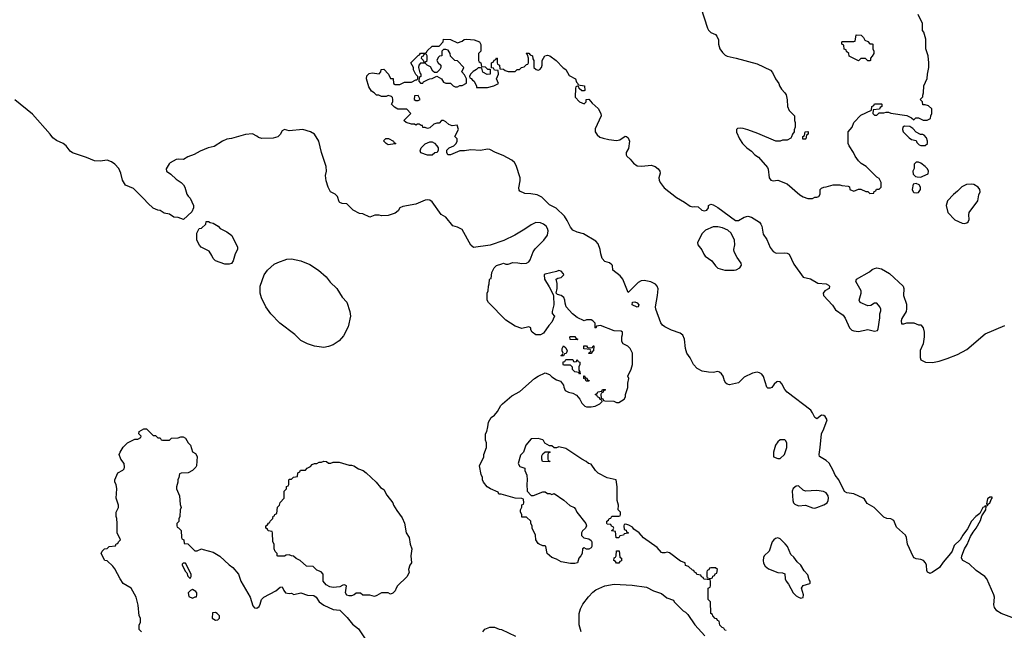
# Model space of a CAD drawing. Header units: inches. Extents: x 1861287 to 2052918, y 204622 to 437896.
# Tile 160 of 215: x 1951211 to 1959756, y 361003 to 366304. Entities that reach past the tile are written whole.
import ezdxf

# ---------------------------------------------------------------- set-up
doc = ezdxf.new("R2010")
doc.units = ezdxf.units.IN
doc.header["$MEASUREMENT"] = 0
doc.layers.add('B9356', color=7, linetype='Continuous')

msp = doc.modelspace()

# ---------------------------------------------------------------- linework, layer by layer
at = {"layer": 'B9356', "color": 5}
for points, elevation in [([(1957121, 366410), (1957178.8, 366230), (1957190, 366211.3), (1957210, 366191.3), (1957250, 366176), (1957261.4, 366161.4), (1957274.8, 366130), (1957276, 366090), (1957286, 366050), (1957310, 366018), (1957334.4, 365994.4), (1957350, 365986), (1957430, 365970.7), (1957610, 365921), (1957726, 365866), (1957745.4, 365845.4), (1957771.3, 365790), (1957798, 365750), (1957804.7, 365730), (1957822, 365702), (1957852, 365670), (1957862, 365650), (1957871.6, 365608.4), (1957874, 365550), (1957890, 365514), (1957934, 365470), (1957934, 365430), (1957942, 365410), (1957942, 365370), (1957932, 365348), (1957931.3, 365330), (1957918, 365310), (1957910, 365286), (1957903.6, 365276.4), (1957870, 365258), (1957830, 365258), (1957810, 365248), (1957771.6, 365248.4), (1957615.5, 365315.5), (1957530, 365349), (1957490, 365359), (1957462, 365362), (1957441, 365359), (1957432, 365350), (1957432.7, 365327.3), (1957458, 365270), (1957484.7, 365230), (1957522, 365190), (1957562, 365162), (1957592, 365130), (1957622, 365110), (1957699.8, 365019.8), (1957705.4, 365005.4), (1957714, 364930), (1957730, 364910.8), (1957750, 364904.9), (1957790.8, 364910.8), (1957870, 364878), (1957982, 364782), (1958010, 364764.7), (1958050, 364752), (1958090, 364752), (1958110, 364762), (1958130, 364762), (1958146, 364770), (1958158, 364790), (1958158, 364830), (1958170, 364842), (1958188.9, 364851.1), (1958208.4, 364851.6), (1958271.6, 364871.6), (1958328.4, 364871.6), (1958345.4, 364865.4), (1958399.6, 364859.6), (1958411.6, 364851.6), (1958414, 364830), (1958450, 364814), (1958490, 364834), (1958510, 364834), (1958552.7, 364812.7), (1958572, 364812), (1958590, 364794), (1958622, 364798), (1958627.3, 364812.7), (1958642, 364818), (1958647.3, 364832.7), (1958670, 364834), (1958686, 364850), (1958686, 364890), (1958670, 364926), (1958650, 364938), (1958558, 365030), (1958514.6, 365054.6), (1958490, 365078), (1958460.2, 365120.2), (1958448, 365150), (1958408.7, 365210), (1958402, 365230), (1958402, 365330), (1958435.3, 365370), (1958448.4, 365411.6), (1958510, 365474), (1958602, 365518), (1958606, 365550), (1958622, 365558), (1958630, 365574), (1958690, 365574), (1958694, 365570), (1958694, 365550), (1958678, 365542), (1958672.7, 365527.3), (1958618, 365522), (1958614, 365490), (1958630, 365474), (1958650, 365474), (1958670, 365494), (1958710, 365494), (1958730, 365502), (1958750, 365502), (1958770, 365492), (1958910, 365472), (1958951.6, 365451.6), (1958970, 365434), (1958988.4, 365451.6), (1959010, 365452), (1959052.7, 365432.7), (1959070, 365432), (1959087.3, 365432.7), (1959114.6, 365445.4), (1959118, 365470), (1959128, 365490), (1959126, 365530), (1959096.4, 365556.4), (1959070, 365566), (1959050, 365566), (1959046, 365590), (1959026, 365610), (1959047.3, 365632.7), (1959047.3, 365647.3), (1959055.3, 365670), (1959058, 365730), (1959087.3, 365792.7), (1959088, 365830), (1959102, 365890), (1959102, 365930), (1959095.3, 365990), (1959075.3, 366050), (1959074.6, 366134.6), (1959056.4, 366196.4), (1959046, 366210), (1959046, 366270), (1959008, 366350)], 180), ([(1959904, 361084), (1959729.1, 361149.1), (1959690, 361173.8), (1959670, 361202.7), (1959664.1, 361224.1), (1959670.5, 361290), (1959665.9, 361310), (1959603.5, 361450), (1959587.4, 361470), (1959510, 361523.4), (1959450, 361579.5), (1959394.5, 361610), (1959383.2, 361630), (1959386.2, 361650), (1959409, 361711), (1959432, 361748), (1959462.3, 361817.7), (1959484, 361856), (1959510.5, 361890), (1959550, 361956.5), (1959561.8, 361998.2), (1959595, 362050), (1959598.9, 362078.9), (1959590, 362082.7), (1959584.6, 362075.4), (1959570, 362069.6), (1959544, 362016), (1959508.9, 361990), (1959470, 361952.1), (1959435.5, 361884.5), (1959395.1, 361830), (1959372.5, 361787.6), (1959320.2, 361739.8), (1959302.1, 361690), (1959290.1, 361670), (1959225.1, 361594.9), (1959192.4, 361550), (1959130, 361504.5), (1959110, 361497.2), (1959100.9, 361500.9), (1959089.4, 361509.4), (1959083.2, 361523.2), (1959080.7, 361570), (1959072.8, 361590), (1959054.7, 361610), (1959030, 361618.5), (1958990, 361622.9), (1958973.7, 361633.7), (1958965.4, 361645.4), (1958916.5, 361750), (1958907.1, 361810), (1958898.9, 361830), (1958819.5, 361899.5), (1958795.5, 361955.5), (1958770, 361971.4), (1958735, 361975), (1958710, 361986.3), (1958625, 362070), (1958564.8, 362104.8), (1958540.9, 362140.9), (1958530, 362149.8), (1958450, 362187.4), (1958390, 362197.6), (1958370, 362209.2), (1958320.7, 362310), (1958287.2, 362350), (1958270.7, 362390.7), (1958234.4, 362454.4), (1958210, 362476.9), (1958152.3, 362512.3), (1958147.6, 362530), (1958157.8, 362590), (1958168.4, 362710), (1958190, 362750.8), (1958219.6, 362830), (1958199.7, 362859.7), (1958190, 362867.4), (1958170, 362869.8), (1958130, 362840.4), (1958110, 362849.7), (1958092.3, 362892.3), (1958075.3, 362915.3), (1957870.8, 363070.8), (1957850, 363092.3), (1957823.7, 363143.7), (1957810, 363160.7), (1957790, 363164.2), (1957780.5, 363159.5), (1957758.8, 363141.2), (1957737.6, 363110), (1957724.6, 363104.6), (1957704.5, 363104.5), (1957694.7, 363114.7), (1957667.2, 363207.3), (1957650, 363227.3), (1957630, 363238.7), (1957610, 363243), (1957570, 363234.3), (1957498.3, 363201.7), (1957448.4, 363151.6), (1957370, 363135.4), (1957350, 363139.7), (1957338.9, 363150), (1957326.9, 363170), (1957316.3, 363210), (1957301.3, 363230), (1957283.5, 363243.5), (1957268.8, 363248.8), (1957230, 363242.2), (1957190, 363243.7), (1957134, 363254), (1957090, 363275.6), (1957057.4, 363310), (1957029.8, 363369.8), (1957001.7, 363410), (1956988.6, 363450), (1956979.6, 363530), (1956964.5, 363564.5), (1956943.2, 363583.2), (1956868.1, 363608.1), (1956810, 363637.6), (1956790, 363652), (1956773.6, 363673.6), (1956731.8, 363790), (1956729.4, 363810), (1956747, 363910), (1956751.9, 363968.1), (1956742.9, 363990), (1956727.2, 364007.2), (1956688.5, 364028.5), (1956630, 364038.5), (1956603, 364037), (1956576.9, 364023.1), (1956490, 363937), (1956444.7, 364050), (1956420.6, 364080.6), (1956358, 364130), (1956354.5, 364170), (1956350, 364177.2), (1956330, 364192), (1956290, 364203.6), (1956266, 364230), (1956254, 364270), (1956249, 364310), (1956230, 364358), (1956210, 364382), (1956104.1, 364444.1), (1956050, 364459.5), (1956010, 364478), (1955990, 364502), (1955961.7, 364561.7), (1955937.5, 364597.5), (1955866.9, 364666.9), (1955810, 364696.2), (1955742, 364762), (1955703, 364783), (1955647.7, 364792.3), (1955594, 364794), (1955550, 364815.3), (1955544.1, 364824.1), (1955542.9, 364842.9), (1955555.3, 364904.7), (1955555.1, 364930), (1955519.2, 365039.2), (1955503.7, 365063.7), (1955482.9, 365082.9), (1955405.9, 365125.9), (1955340.9, 365150), (1955290, 365176.9), (1955270, 365178.7), (1955210, 365168.3), (1955126.8, 365173.2), (1955070, 365164), (1955030, 365164), (1954950, 365129.2), (1954926, 365130), (1954918, 365150), (1954918, 365170), (1954938, 365190), (1954978, 365210), (1954998, 365230), (1955008, 365250), (1955008, 365270), (1954986, 365290), (1955019, 365350), (1955008, 365388), (1954963.1, 365383.1), (1954934.6, 365394.6), (1954910, 365418), (1954890, 365428), (1954872.7, 365427.3), (1954850, 365406), (1954830, 365406), (1954803.6, 365396.4), (1954770, 365366), (1954750, 365358), (1954730, 365368), (1954710, 365368), (1954706, 365386), (1954694, 365386), (1954676.4, 365396.4), (1954663.6, 365396.4), (1954650, 365388), (1954636.4, 365396.4), (1954610, 365398), (1954566, 365410), (1954546, 365430), (1954606, 365490), (1954570, 365526), (1954492.7, 365527.3), (1954463.1, 365543.1), (1954438, 365570), (1954448, 365590), (1954448, 365610), (1954447.3, 365627.3), (1954436.4, 365636.4), (1954410, 365646), (1954390, 365638), (1954350, 365638), (1954327.3, 365647.3), (1954308.4, 365648.4), (1954286, 365670), (1954263.1, 365683.1), (1954240.4, 365720.4), (1954222, 365790), (1954224, 365816), (1954244.7, 365835.3), (1954270, 365842), (1954330, 365834), (1954346, 365850), (1954348, 365872), (1954370, 365874), (1954412, 365830), (1954430, 365794), (1954452.7, 365792.7), (1954454, 365750), (1954470, 365742), (1954510, 365742), (1954550, 365762), (1954610, 365762), (1954650, 365782), (1954658, 365782), (1954666, 365790), (1954666, 365810), (1954648.7, 365828.7), (1954628.9, 365868.9), (1954628, 365890), (1954606, 365930), (1954670, 365994), (1954682, 365998), (1954690, 366014), (1954730, 366014), (1954742, 366018), (1954747.3, 366032.7), (1954790, 366074), (1954850, 366074), (1954886, 366110), (1954890, 366134), (1954950, 366132), (1955010, 366102), (1955050, 366118), (1955069.3, 366130.7), (1955090, 366136), (1955154, 366130), (1955202, 366110), (1955211.6, 366088.4), (1955214, 366030), (1955194, 366010), (1955194, 365950), (1955198, 365938), (1955214, 365930), (1955218, 365898), (1955250, 365894), (1955270, 365874), (1955294, 365874), (1955294, 365830), (1955268.4, 365828.4), (1955230, 365848), (1955222, 365882), (1955210, 365886), (1955190, 365886), (1955174, 365870), (1955145.4, 365854.6), (1955122, 365830), (1955114, 365810), (1955118, 365798), (1955130, 365794), (1955139.6, 365779.6), (1955154, 365770), (1955174, 365726), (1955174, 365714), (1955270, 365716), (1955326, 365730), (1955366, 365750), (1955348, 365790), (1955366, 365830), (1955362, 365862), (1955330, 365866), (1955322, 365882), (1955306, 365886), (1955306, 365930), (1955322, 365938), (1955327.3, 365952.7), (1955342, 365958), (1955350, 365974), (1955354, 365970), (1955354, 365930), (1955358, 365918), (1955374, 365910), (1955378, 365878), (1955410, 365874), (1955423.6, 365863.6), (1955450, 365854), (1955510, 365854), (1955528.4, 365871.6), (1955547.3, 365872.7), (1955566, 365890), (1955590, 365894), (1955610, 365914), (1955622, 365918), (1955626, 365930), (1955626, 365970), (1955618, 365998), (1955606, 366010), (1955610, 366014), (1955630, 366012), (1955639.6, 365999.6), (1955662, 365990), (1955663.6, 365963.6), (1955674, 365950), (1955674, 365890), (1955694, 365870), (1955710, 365864.7), (1955726, 365870), (1955738, 365890), (1955746, 365910), (1955746, 365950), (1955768, 365990), (1955790, 365994.8), (1955811.3, 365990), (1955866, 365950), (1955927.1, 365887.1), (1955950.7, 365870.7), (1955979.6, 365819.6), (1956034, 365790), (1956042, 365762), (1956052.7, 365752.7), (1956058, 365738), (1956112, 365730), (1956114, 365690), (1956110, 365686), (1956090, 365686), (1956067.3, 365707.3), (1956062, 365722), (1956050, 365726), (1956038, 365722), (1956034, 365710), (1956032, 365630), (1956070, 365592), (1956110, 365574), (1956126, 365590), (1956128, 365612), (1956150, 365614), (1956179.6, 365579.6), (1956230, 365534), (1956254, 365490), (1956258, 365470), (1956204, 365356), (1956206, 365330), (1956222.8, 365302.8), (1956245.3, 365285.3), (1956274.2, 365274.2), (1956322.8, 365262.8), (1956390, 365254.9), (1956418.6, 365261.4), (1956466.5, 365293.5), (1956477.3, 365290), (1956490, 365277.3), (1956502.4, 365250), (1956493.8, 365186.2), (1956475.5, 365150), (1956473.4, 365130), (1956480.3, 365120.3), (1956510, 365093), (1956538.2, 365058.2), (1956570, 365034.6), (1956610, 365031.2), (1956690, 365041.8), (1956726, 365030), (1956750.6, 365010), (1956764.9, 364990), (1956767.7, 364970), (1956758.4, 364930), (1956759.3, 364910), (1956768.2, 364890), (1956804.2, 364844.2), (1956910, 364760.5), (1956980.9, 364720.9), (1957030, 364684), (1957050, 364679.1), (1957070, 364683), (1957098, 364678), (1957130, 364650.7), (1957150, 364644.9), (1957174, 364650), (1957189, 364670), (1957189.1, 364690.9), (1957210, 364701), (1957230, 364695.5), (1957270, 364672.7), (1957422, 364562), (1957450, 364560.5), (1957499, 364590), (1957530, 364598.4), (1957561, 364590), (1957630, 364546.8), (1957644, 364530), (1957652.7, 364510), (1957663.1, 364443.1), (1957694.9, 364394.9), (1957724.8, 364324.8), (1957751.1, 364291.1), (1957776.7, 364276.7), (1957850, 364279.6), (1957870, 364276.9), (1957887.8, 364267.7), (1957930, 364180.7), (1958011, 364070), (1958073.4, 364053.4), (1958136.7, 364016.7), (1958210, 364010.4), (1958230, 364000.7), (1958239.1, 363990), (1958236, 363970), (1958198.8, 363950), (1958182.8, 363930), (1958186, 363910), (1958265.2, 363825.2), (1958290, 363786), (1958358, 363738), (1958373.8, 363713.8), (1958412.2, 363630), (1958433, 363610), (1958450, 363602.8), (1958490, 363597.6), (1958570, 363614.9), (1958630, 363600.5), (1958655.5, 363604.5), (1958661.2, 363618.8), (1958674.6, 363714.6), (1958675.3, 363750), (1958682.7, 363777.3), (1958683.7, 363790), (1958675.6, 363810), (1958650, 363842.9), (1958630, 363843), (1958597.3, 363822.7), (1958570, 363819.3), (1958504.7, 363850), (1958496.1, 363870), (1958513.8, 363930), (1958512.1, 363950), (1958468, 364030), (1958473.2, 364050), (1958585.1, 364114.9), (1958610, 364134), (1958630, 364144.9), (1958650, 364148.5), (1958690, 364140.4), (1958759.9, 364099.9), (1958878.8, 363990), (1958882.8, 363970), (1958882, 363910), (1958907.1, 363832.9), (1958907.5, 363792.5), (1958902.8, 363770), (1958867.3, 363710), (1958861, 363690), (1958863.6, 363663.6), (1958883.6, 363663.6), (1958910, 363671.3), (1958970, 363672), (1959010, 363654), (1959030, 363654), (1959052, 363630), (1959061, 363590), (1959061, 363550), (1959052, 363490), (1959026.4, 363433.6), (1959026.8, 363370), (1959031, 363350), (1959070.5, 363330.5), (1959131.4, 363328.6), (1959190, 363339.1), (1959258.6, 363361.4), (1959350, 363398.8), (1959430, 363441), (1959590, 363576), (1959759, 363650)], 160), ([(1957342, 361002), (1957330, 361006), (1957322, 361022), (1957307.3, 361027.3), (1957287.3, 361047.3), (1957282, 361082), (1957267.3, 361087.3), (1957262, 361102), (1957247.3, 361107.3), (1957226, 361130), (1957222, 361142), (1957208.4, 361148.4), (1957206, 361250), (1957186, 361270), (1957186, 361370), (1957202, 361378), (1957206, 361390), (1957206, 361430), (1957202, 361442), (1957147.3, 361447.3), (1957142, 361462), (1957128, 361468), (1957122, 361482), (1957087.3, 361487.3), (1957082, 361502), (1957067.3, 361507.3), (1957062, 361522), (1957050, 361526), (1957016.4, 361556.4), (1956990, 361566), (1956986, 361590), (1956944.7, 361604.7), (1956850, 361675.3), (1956830, 361682), (1956810, 361675.3), (1956790, 361675.3), (1956780.2, 361680.2), (1956742, 361722), (1956624.7, 361804.7), (1956588, 361850), (1956542, 361882), (1956530, 361898), (1956496.4, 361916.4), (1956470, 361926), (1956458, 361922), (1956454, 361910), (1956458, 361878), (1956472.7, 361872.7), (1956478, 361858), (1956494, 361850), (1956490, 361846), (1956458, 361842), (1956451.6, 361828.4), (1956418, 361822), (1956410, 361806), (1956387.3, 361807.3), (1956382, 361862), (1956350, 361866), (1956346, 361870), (1956362, 361878), (1956366, 361890), (1956362, 361902), (1956347.3, 361907.3), (1956342, 361922), (1956310, 361926), (1956306, 361930), (1956306, 361950), (1956322, 361958), (1956327.3, 361972.7), (1956342, 361978), (1956350, 361994), (1956410, 361994), (1956422, 361998), (1956426, 362010), (1956426, 362030), (1956406, 362050), (1956408, 362090), (1956395.3, 362130), (1956395.3, 362250), (1956388.4, 362308.4), (1956310, 362328), (1956230, 362368), (1956208, 362390), (1956170, 362446), (1956146, 362450), (1956126, 362470), (1956090, 362488), (1955950, 362582), (1955890, 362595.3), (1955870, 362586), (1955850, 362586), (1955830, 362606), (1955810, 362606), (1955768.7, 362628.7), (1955758, 362650), (1955750, 362655.3), (1955710, 362668.7), (1955650, 362666), (1955602, 362610), (1955582, 362550), (1955556.9, 362523.1), (1955536, 362450), (1955550, 362426), (1955594, 362410), (1955594, 362390), (1955611, 362351), (1955616, 362310), (1955611.3, 362270), (1955614, 362210), (1955650, 362174), (1955670, 362174), (1955750, 362206), (1955770, 362204.7), (1955790, 362191.3), (1955810.9, 362190.9), (1955830, 362182), (1955850, 362191.3), (1955933.7, 362133.7), (1955986.4, 362086.4), (1956022, 362070), (1956034.4, 362054.4), (1956044.7, 362030), (1956124.7, 361930), (1956131.1, 361908.9), (1956122, 361890), (1956094, 361866), (1956086.8, 361850), (1956086.8, 361826.8), (1956106, 361806), (1956150, 361798), (1956170, 361782), (1956174.8, 361770), (1956176, 361730), (1956170, 361718), (1956150, 361708), (1956130, 361708), (1956110, 361718), (1956094, 361710), (1956091.3, 361668.7), (1956082, 361650), (1956062, 361630), (1956051.3, 361590), (1956030, 361582), (1955990, 361582), (1955910, 361598), (1955870, 361622), (1955830, 361635.3), (1955788.7, 361670), (1955778, 361730), (1955770, 361735.3), (1955750, 361735.3), (1955718, 361750), (1955710, 361758), (1955689, 361790), (1955688, 361830), (1955658, 361890), (1955658, 361910), (1955648, 361930), (1955646, 361950), (1955610, 361986), (1955570, 361986), (1955568, 361990), (1955568, 362010), (1955558, 362030), (1955558, 362050), (1955567.3, 362072.7), (1955568.4, 362091.6), (1955582, 362098), (1955586, 362110), (1955582, 362142), (1955567.3, 362147.3), (1955510, 362149), (1955390, 362186), (1955370, 362186), (1955362, 362202), (1955298, 362230), (1955268, 362250), (1955235.3, 362290), (1955228, 362310), (1955228, 362330), (1955216.4, 362356.4), (1955202, 362430), (1955238, 362510), (1955238, 362530), (1955262, 362590), (1955262, 362630), (1955254.6, 362654.6), (1955254, 362710), (1955264, 362730), (1955274, 362770), (1955279, 362810), (1955302, 362850), (1955330, 362871.3), (1955358.6, 362901.4), (1955386, 362954), (1955402, 362970), (1955482.5, 363037.5), (1955550, 363076), (1955678, 363190), (1955710, 363210.8), (1955770, 363238), (1955810, 363224.7), (1955830, 363204.7), (1955870, 363178), (1955904.7, 363164.7), (1955931.6, 363131.6), (1955932.7, 363112.7), (1955945.4, 363085.4), (1955974, 363070), (1956010, 363062), (1956043.6, 363043.6), (1956072, 363010), (1956090, 362974), (1956114, 362950), (1956130, 362942), (1956170, 362942), (1956206, 362950), (1956246, 362970), (1956266, 362990), (1956262, 363002), (1956250, 363006), (1956242, 363022), (1956226, 363030), (1956222, 363042), (1956206, 363050), (1956222, 363058), (1956227.3, 363072.7), (1956262, 363078), (1956270, 363094), (1956290, 363094), (1956294, 363090), (1956278, 363082), (1956272.7, 363067.3), (1956258, 363062), (1956254, 363050), (1956258, 363018), (1956272.7, 363012.7), (1956278, 362998), (1956290, 362994), (1956367.3, 362992.7), (1956390, 362982), (1956410, 362982), (1956458, 363010), (1956468, 363030), (1956468, 363050), (1956488.4, 363111.6), (1956488.7, 363150), (1956498, 363190), (1956488, 363210), (1956518, 363270), (1956528.7, 363310), (1956528, 363410), (1956508.4, 363448.4), (1956488.4, 363468.4), (1956448.9, 363488.9), (1956435.3, 363510), (1956435.3, 363550), (1956442, 363570), (1956442, 363590), (1956430, 363599), (1956370, 363604), (1956250, 363648), (1956218, 363642), (1956210, 363626), (1956206, 363630), (1956206, 363670), (1956186, 363690), (1956170, 363698), (1956130, 363698), (1956108.4, 363688.4), (1956050, 363718), (1956009.3, 363749.3), (1955952, 363812), (1955943.6, 363843.6), (1955942.9, 363870), (1955932.7, 363892.7), (1955910, 363909.3), (1955878, 363918), (1955866, 363930), (1955874, 363970), (1955874, 364014), (1955866, 364050), (1955880.4, 364059.6), (1955910, 364064.7), (1955932, 364088), (1955930, 364098), (1955910, 364122), (1955890, 364128), (1955870, 364118), (1955770, 364095.3), (1955762, 364090), (1955764.7, 364050), (1955805.4, 363985.4), (1955839.6, 363919.6), (1955843.6, 363903.6), (1955844.9, 363830), (1955831.6, 363771.6), (1955832, 363752), (1955852, 363730), (1955830, 363678), (1955802, 363650), (1955756.9, 363583.1), (1955730, 363568), (1955690, 363568.7), (1955658, 363590), (1955648, 363612), (1955648, 363628), (1955630, 363638), (1955570, 363622), (1955510, 363642), (1955430, 363695.3), (1955278, 363850), (1955268.7, 363870), (1955268, 363930), (1955275.3, 363950), (1955278, 363990), (1955286, 364010), (1955287.3, 364047.3), (1955290, 364054), (1955302, 364058), (1955308, 364110), (1955328, 364150), (1955350, 364171.3), (1955396.4, 364183.6), (1955410, 364191.3), (1955430, 364182), (1955450, 364182), (1955490, 364196), (1955534.4, 364194.4), (1955570, 364186), (1955610, 364191.3), (1955630, 364202), (1955641.2, 364218.8), (1955667.3, 364290), (1955684.4, 364315.6), (1955759.3, 364390), (1955790, 364432), (1955797, 364470), (1955792, 364490), (1955780.9, 364510), (1955757.2, 364530), (1955730, 364539.6), (1955690, 364542), (1955650, 364523.7), (1955595.1, 364484.9), (1955506.9, 364433.1), (1955412.5, 364387.5), (1955292.8, 364347.2), (1955150, 364326.6), (1955126, 364346), (1955050, 364482), (1955010, 364504), (1954970, 364515.3), (1954908.7, 364590), (1954870, 364614), (1954790, 364721.2), (1954770, 364736.2), (1954750, 364739.7), (1954730, 364736.9), (1954650, 364702.6), (1954536.7, 364683.3), (1954510.8, 364670), (1954494.4, 364645.6), (1954470, 364625.2), (1954410, 364605.2), (1954350, 364602), (1954330, 364608), (1954292.7, 364607.3), (1954250, 364588.7), (1954190, 364618), (1954160.4, 364620.4), (1954106, 364650), (1954050, 364706), (1954010, 364708), (1953990, 364718), (1953984, 364724), (1953968, 364770), (1953950, 364788), (1953908.7, 364810), (1953889.3, 364849.3), (1953870, 364906), (1953866, 364950), (1953874.5, 364990), (1953871.5, 365030), (1953831.3, 365150), (1953807.3, 365250), (1953769.3, 365310), (1953736, 365330), (1953669.2, 365350.8), (1953550, 365338.7), (1953510, 365349.7), (1953490, 365339.2), (1953471.9, 365308.1), (1953452.2, 365287.8), (1953410, 365274.8), (1953311.8, 365271.8), (1953282.3, 365282.3), (1953270, 365292.8), (1953230, 365312.3), (1953170, 365307), (1953048.3, 365271.7), (1953010, 365265.2), (1952972, 365250), (1952898, 365202), (1952847.3, 365192.7), (1952776.9, 365163.1), (1952726.4, 365133.6), (1952670, 365114), (1952632, 365090), (1952590, 365094), (1952570, 365089.2), (1952518, 365062), (1952506.8, 365053.2), (1952482, 365010), (1952484.7, 364990), (1952523.5, 364963.5), (1952570, 364918), (1952612, 364890), (1952632, 364870), (1952644.7, 364850), (1952662, 364790), (1952671.6, 364771.6), (1952690, 364754), (1952718, 364690), (1952718, 364670), (1952703.6, 364636.4), (1952631.6, 364568.4), (1952587.3, 364587.3), (1952550, 364588.7), (1952510, 364615.3), (1952465.6, 364625.6), (1952428.7, 364648.7), (1952410, 364649), (1952370, 364669), (1952322, 364710), (1952288.7, 364750), (1952198.6, 364838.6), (1952130, 364868.7), (1952102.7, 364910), (1952089.2, 364970), (1952072.3, 365012.3), (1952038, 365050), (1952008, 365070), (1951970, 365084), (1951910, 365076), (1951859, 365079), (1951790, 365108.7), (1951670, 365148.7), (1951650, 365162), (1951615.3, 365210), (1951588, 365230), (1951530, 365255.3), (1951498, 365278), (1951475.3, 365310), (1951322.5, 365482.5), (1951170, 365609)], 180), ([(1952268, 360990), (1952248.7, 361010), (1952248, 361050), (1952258, 361070), (1952258, 361110), (1952248, 361130), (1952240.4, 361220.4), (1952222, 361290), (1952178, 361370), (1952108, 361410), (1952082, 361450), (1952038, 361538), (1952020.4, 361560.4), (1951970, 361606), (1951948.9, 361608.9), (1951918, 361670), (1951926, 361690), (1951946, 361710), (1951970, 361714), (1951988.4, 361731.6), (1952042, 361738), (1952047.3, 361752.7), (1952062, 361758), (1952067.3, 361772.7), (1952086, 361790), (1952058, 361850), (1952058, 361930), (1952054.6, 361974.6), (1952048, 361990), (1952048.4, 362028.4), (1952068, 362070), (1952068.7, 362090), (1952048.7, 362150), (1952054, 362230), (1952048, 362270), (1952038, 362290), (1952038, 362310), (1952062, 362370), (1952107, 362393), (1952116.2, 362403.8), (1952120.1, 362419.9), (1952118, 362450), (1952089.4, 362490), (1952075.3, 362530), (1952082, 362550), (1952110, 362592), (1952146, 362630), (1952210, 362662), (1952236.4, 362663.6), (1952262, 362678), (1952266, 362690), (1952246, 362710), (1952248, 362730), (1952288.4, 362751.6), (1952311.6, 362751.6), (1952370, 362694), (1952390, 362694), (1952410, 362674), (1952430, 362674), (1952438, 362658), (1952450, 362654), (1952510, 362654), (1952528.4, 362671.6), (1952587.3, 362672.7), (1952610, 362682), (1952630, 362682), (1952650, 362672), (1952672, 362630), (1952692, 362610), (1952710, 362554), (1952736.9, 362536.9), (1952751.1, 362511.1), (1952744.7, 362430), (1952739.8, 362420.2), (1952712, 362390), (1952674, 362370), (1952612.7, 362367.3), (1952598, 362362), (1952592, 362330), (1952582, 362310), (1952582, 362290), (1952572, 362250), (1952572, 362230), (1952598, 362170), (1952603.6, 362096.4), (1952611.3, 362070), (1952604.7, 362050), (1952602, 361990), (1952592, 361970), (1952591.6, 361948.4), (1952574, 361930), (1952574, 361910), (1952578, 361898), (1952590, 361894), (1952612, 361870), (1952614, 361810), (1952618, 361798), (1952634, 361790), (1952638, 361758), (1952670, 361754), (1952730, 361694), (1952750, 361694), (1952790, 361712), (1952803.6, 361703.6), (1952890, 361681), (1952947.1, 361647.1), (1953030, 361571.3), (1953062, 361550), (1953110.9, 361490.9), (1953131, 361430), (1953210.9, 361290.9), (1953235.3, 361215.3), (1953250, 361198), (1953270, 361196), (1953288.7, 361210), (1953299, 361230), (1953309, 361271), (1953328.9, 361291.1), (1953433.8, 361346.2), (1953470, 361378), (1953490, 361382), (1953502.8, 361350), (1953518, 361330), (1953550, 361323.8), (1953570, 361324.9), (1953590, 361314), (1953650, 361327.7), (1953710, 361308.7), (1953764.1, 361304.1), (1953784, 361290), (1953810, 361250.8), (1953850, 361222.8), (1953930, 361184.9), (1953990, 361178.8), (1954054.2, 361114.2), (1954098, 361058), (1954150, 361014.8), (1954208.5, 360928.5)], 180), ([(1956084, 360990), (1956065.2, 361050), (1956065.2, 361150), (1956077.2, 361190), (1956097.2, 361230), (1956146, 361294), (1956184.1, 361335.9), (1956210, 361356), (1956289.2, 361390.8), (1956370, 361404), (1956524.7, 361395.3), (1956650, 361378), (1956710, 361344.7), (1956782, 361322), (1956826.4, 361286.4), (1956883.6, 361263.6), (1956892, 361250), (1956970, 361172), (1956990, 361162), (1957010, 361142), (1957070, 361052), (1957155.3, 360955.3)], 180), ([(1955229.2, 360990), (1955246.3, 361013.7), (1955291.6, 361031.6), (1955331.1, 361031.1), (1955372.7, 361012.7), (1955391.6, 361011.6), (1955512.7, 360952.7)], 180)]:
    msp.add_lwpolyline(points, dxfattribs=dict(at, elevation=elevation))
for points, elevation in [([(1958590, 366094), (1958610, 366094), (1958614, 366090), (1958614, 366050), (1958622, 366030), (1958622, 366010), (1958610, 365986), (1958594, 365970), (1958594, 365950), (1958590, 365946), (1958570, 365946), (1958550, 365966), (1958510, 365966), (1958490, 365946), (1958410, 365988), (1958406, 366010), (1958387.3, 366027.3), (1958382, 366042), (1958367.3, 366047.3), (1958362, 366082), (1958346, 366090), (1958346, 366110), (1958350, 366114), (1958450, 366114), (1958462, 366118), (1958468.7, 366171.3), (1958514, 366170), (1958534, 366150), (1958545.4, 366125.4), (1958570, 366114)], 180), ([(1954910, 366046), (1954890, 366046), (1954874, 366030), (1954874, 365990), (1954852.7, 365987.3), (1954843.6, 365976.4), (1954832, 365950), (1954842, 365930), (1954864.7, 365910), (1954864.7, 365890), (1954858, 365870), (1954830, 365846), (1954810, 365846), (1954796.4, 365856.4), (1954774.6, 365894.6), (1954746, 365910), (1954730, 365926), (1954690, 365926), (1954674, 365910), (1954672, 365890), (1954683.6, 365843.6), (1954691.1, 365831.1), (1954692, 365810), (1954678, 365802), (1954674, 365770), (1954690, 365754), (1954710, 365754), (1954716.4, 365763.6), (1954754.6, 365785.4), (1954768.9, 365791.1), (1954790, 365792), (1954830, 365814), (1954871.1, 365791.1), (1954890, 365762), (1954910, 365752), (1954950, 365754), (1954974, 365730), (1954990, 365722), (1955010, 365722), (1955030, 365732), (1955050, 365732), (1955087.3, 365752.7), (1955088, 365790), (1955070, 365826), (1955048, 365850), (1955066, 365890), (1955010, 365946), (1954986, 365950), (1954950, 365986), (1954948, 366010), (1954930, 366038)], 160), ([(1954730, 366006), (1954718, 366002), (1954712.7, 365987.3), (1954698, 365982), (1954694, 365970), (1954712.7, 365952.7), (1954718, 365938), (1954730, 365934), (1954746, 365950), (1954746, 365990), (1954742, 366002)], 160), ([(1954670, 365646), (1954638, 365642), (1954634, 365610), (1954650, 365602), (1954670, 365602), (1954686, 365610)], 160), ([(1958890, 365378), (1958874, 365370), (1958872, 365350), (1958878, 365330), (1958930, 365278), (1958950, 365264.7), (1958990, 365254), (1958996.9, 365236.9), (1959016, 365216), (1959030, 365211), (1959070, 365212), (1959088, 365230), (1959089, 365250), (1959079.3, 365279.3), (1959060.4, 365300.4), (1959050, 365308), (1959028.4, 365308.4), (1958990, 365326), (1958960.4, 365360.4), (1958936.4, 365376.4)], 180), ([(1958030, 365266), (1958007.3, 365267.3), (1958008, 365290), (1958022, 365298), (1958028, 365330), (1958050, 365334), (1958054, 365330), (1958054, 365310), (1958038, 365302), (1958034, 365270)], 180), ([(1954410, 365218), (1954390, 365228), (1954368.7, 365251.3), (1954388.4, 365271.6), (1954411.6, 365271.6), (1954454, 365250), (1954458, 365238), (1954474, 365230), (1954470, 365226)], 160), ([(1954790, 365128), (1954749.1, 365129.1), (1954691.6, 365148.4), (1954685.6, 365165.6), (1954694, 365190), (1954730, 365226), (1954770, 365242), (1954790, 365242), (1954810, 365232), (1954832, 365210), (1954842, 365190), (1954842, 365170), (1954834, 365150), (1954812.7, 365147.3)], 160), ([(1959010, 365066), (1958990, 365066), (1958974, 365050), (1958972.7, 365012.7), (1958962, 364990), (1958963.6, 364963.6), (1958983.6, 364943.6), (1958999.6, 364939.6), (1959030, 364938), (1959050, 364944.7), (1959095.3, 364964.7), (1959098, 364990), (1959088, 365010), (1959069.1, 365029.1), (1959030, 365058)], 180), ([(1958990, 364882), (1958964.7, 364875.3), (1958956, 364830), (1958964.7, 364810), (1958970, 364804.7), (1958990, 364801), (1959010, 364804.7), (1959028.7, 364830), (1959028, 364850), (1959018, 364870)], 180), ([(1959470, 364875.1), (1959427.9, 364872.1), (1959387.5, 364852.5), (1959350, 364814), (1959313.7, 364786.3), (1959262, 364730), (1959251, 364690), (1959266, 364630), (1959325.8, 364565.8), (1959390, 364536.3), (1959410, 364534.4), (1959430, 364539.5), (1959442.9, 364550), (1959451.1, 364570), (1959447.6, 364610), (1959451.8, 364630), (1959527.3, 364730), (1959535.6, 364784.4), (1959545.1, 364810), (1959542.9, 364830), (1959530, 364849.3), (1959490, 364871.8)], 180), ([(1952990, 364182), (1952909.3, 364209.3), (1952888.7, 364230), (1952878, 364258), (1952854.6, 364294.6), (1952786, 364330), (1952770, 364346), (1952749.1, 364389.1), (1952748, 364450), (1952768.9, 364491.1), (1952790, 364494), (1952826, 364530), (1952828.4, 364551.6), (1952850, 364551.3), (1952863.6, 364543.6), (1952890, 364538), (1952932, 364510), (1952951.1, 364491.1), (1953010, 364461), (1953051, 364430), (1953102, 364330), (1953102, 364310), (1953082, 364270), (1953064.7, 364210), (1953050, 364188.7), (1953030, 364182)], 180), ([(1957230, 364506.3), (1957163.5, 364476.5), (1957132.7, 364447.3), (1957094.4, 364370), (1957095.5, 364350), (1957130, 364306.8), (1957147, 364267), (1957160.7, 364250), (1957217.3, 364210), (1957250, 364166), (1957270, 364147.3), (1957328.9, 364128.9), (1957410, 364129), (1957430, 364133.7), (1957459.5, 364150), (1957473.8, 364173.8), (1957471.4, 364191.4), (1957438.4, 364238.4), (1957412.3, 364290), (1957409.4, 364310), (1957416.2, 364350), (1957413.6, 364390), (1957385.2, 364450), (1957357.6, 364477.6), (1957310, 364497.6), (1957270, 364506)], 160), ([(1953850, 363458), (1953770, 363469.4), (1953710, 363489.5), (1953650, 363519.3), (1953599, 363570), (1953469, 363670), (1953389.6, 363749.6), (1953346, 363810), (1953309.4, 363890), (1953299.3, 363930), (1953297.2, 363990), (1953332.7, 364090), (1953361.2, 364130), (1953418.9, 364181.1), (1953450, 364197.3), (1953530, 364226), (1953570, 364226.8), (1953652, 364210), (1953730, 364179.1), (1953802.8, 364130), (1953870, 364070.7), (1953906.2, 364026.2), (1953962.8, 363970), (1954010, 363896), (1954050.4, 363850.3), (1954076.3, 363770), (1954082, 363730), (1954062.5, 363637.5), (1954021.1, 363558.9), (1953983.4, 363516.6), (1953930, 363480.9), (1953890, 363466.6)], 180), ([(1956570, 363808), (1956525.7, 363830), (1956527.9, 363852.1), (1956550, 363854), (1956570, 363846.8), (1956584, 363830), (1956578, 363810)], 160), ([(1956050, 363526), (1955988.4, 363528.4), (1955986, 363550), (1955990, 363554), (1956030, 363554), (1956038, 363538), (1956054, 363530)], 180), ([(1955910, 363386), (1955906, 363390), (1955922, 363398), (1955926, 363410), (1955918, 363430), (1955918, 363450), (1955930, 363474), (1955950, 363454), (1955962, 363430), (1955952.7, 363407.3), (1955938, 363402), (1955930, 363386)], 180), ([(1956150, 363454), (1956182, 363458), (1956187.3, 363472.7), (1956192.7, 363472.7), (1956191.6, 363428.4), (1956178, 363422), (1956170, 363406), (1956150, 363406), (1956146, 363410), (1956162, 363418), (1956166, 363430), (1956162, 363442), (1956107.3, 363447.3), (1956107.3, 363472.7), (1956130, 363474), (1956138, 363458)], 180), ([(1956070, 363226), (1956062, 363242), (1956028, 363248), (1956008.4, 363268.4), (1956007.3, 363287.3), (1955990, 363306), (1955930, 363306), (1955926, 363310), (1955927.3, 363332.7), (1955942, 363338), (1955950, 363354), (1956010, 363354), (1956018, 363338), (1956030, 363334), (1956042, 363338), (1956050, 363354), (1956058, 363338), (1956072, 363330), (1956072, 363310), (1956062, 363290), (1956062, 363262), (1956072.7, 363247.3), (1956074, 363230)], 180), ([(1956150, 363166), (1956127.3, 363167.3), (1956122, 363182), (1956106, 363190), (1956107.3, 363212.7), (1956112.7, 363212.7), (1956118, 363198), (1956132.7, 363192.7), (1956138, 363178), (1956152.7, 363172.7)], 180), ([(1957850, 362655.3), (1957810, 362655.3), (1957790, 362638), (1957771.3, 362610), (1957752, 362550), (1957754, 362510), (1957790, 362494), (1957810, 362494), (1957848, 362530), (1957868, 362590), (1957868, 362630), (1957858, 362650)], 180), ([(1955810, 362466), (1955748.4, 362468.4), (1955742, 362490), (1955743.1, 362516.9), (1955750, 362534), (1955770, 362554), (1955810, 362554), (1955814, 362550), (1955798, 362542), (1955794, 362530), (1955794, 362490), (1955798, 362478), (1955812.7, 362472.7)], 180), ([(1953890, 362454), (1953910, 362454), (1953930, 362462), (1953983.6, 362463.6), (1954070, 362438), (1954090, 362438), (1954110, 362431), (1954150, 362404.7), (1954190.5, 362390.5), (1954218, 362370), (1954304.7, 362290), (1954343.5, 362243.5), (1954370, 362224.7), (1954397.3, 362177.3), (1954450, 362111), (1954454.8, 362090), (1954483, 362043), (1954530, 361981), (1954550, 361932), (1954564.7, 361850), (1954590.8, 361810), (1954601, 361750), (1954614.8, 361710), (1954606, 361650), (1954611, 361590), (1954598, 361570), (1954584.7, 361530), (1954590, 361506), (1954570, 361468.7), (1954490.9, 361389.1), (1954478, 361370), (1954470, 361346), (1954450, 361326), (1954430, 361318), (1954407.3, 361327.3), (1954350, 361328.7), (1954310, 361306), (1954290, 361298), (1954248.4, 361308.4), (1954190, 361308), (1954170, 361326), (1954130, 361326), (1954114, 361310), (1954090, 361302), (1954070, 361302), (1954050, 361308.7), (1954038, 361330), (1954046, 361390), (1954030, 361398), (1954016.4, 361396.4), (1953990, 361382), (1953930, 361375.3), (1953902, 361382), (1953870, 361398), (1953846, 361430), (1953846, 361490), (1953826, 361510), (1953790, 361526), (1953756.4, 361556.4), (1953700.4, 361560.4), (1953646, 361610), (1953610, 361626), (1953587.3, 361647.3), (1953568.4, 361648.4), (1953550, 361658), (1953523.6, 361656.4), (1953510, 361646), (1953450, 361646), (1953446, 361650), (1953446, 361670), (1953427.3, 361687.3), (1953418, 361710), (1953418, 361750), (1953407.3, 361772.7), (1953406, 361850), (1953402, 361862), (1953367.3, 361867.3), (1953362, 361882), (1953346, 361890), (1953346, 361910), (1953362, 361918), (1953370, 361934), (1953382, 361938), (1953386, 361950), (1953407.3, 361972.7), (1953410, 361994), (1953422, 361998), (1953426, 362010), (1953442, 362018), (1953448.4, 362071.6), (1953466, 362090), (1953470, 362114), (1953506, 362150), (1953506, 362210), (1953526, 362230), (1953527.3, 362252.7), (1953542, 362258), (1953546, 362270), (1953546, 362310), (1953550, 362314), (1953570, 362314), (1953588.4, 362331.6), (1953622, 362338), (1953626, 362370), (1953642, 362378), (1953647.3, 362392.7), (1953690, 362394), (1953706, 362410), (1953734.6, 362425.4), (1953750, 362442), (1953770, 362452), (1953790, 362452), (1953810, 362462), (1953830, 362462), (1953850, 362471.3), (1953874, 362470)], 180), ([(1957970, 362256.9), (1957950, 362255.1), (1957924.4, 362235.6), (1957914.7, 362210), (1957920.2, 362130), (1957926.3, 362110), (1957937.4, 362097.4), (1957970, 362084.1), (1958030, 362089.3), (1958090, 362066.2), (1958110, 362063.8), (1958130, 362068.4), (1958190, 362091.7), (1958217.4, 362110), (1958227.3, 362130), (1958229, 362150), (1958226, 362170), (1958210, 362196.4), (1958187.4, 362207.4), (1958130, 362217.1), (1958030, 362210.9), (1958010, 362219.1)], 180), ([(1959630, 362160.5), (1959610, 362144), (1959602.4, 362102.4), (1959606, 362094), (1959603.6, 362083.6), (1959610, 362086.8), (1959618.4, 362101.6), (1959630, 362108.2), (1959641.7, 362138.3), (1959651.1, 362150), (1959650, 362158)], 160), ([(1957790, 361807), (1957770, 361801.6), (1957754.9, 361790), (1957741.1, 361770), (1957714.4, 361690), (1957672.9, 361650), (1957664.9, 361635.1), (1957661.9, 361610), (1957667, 361587), (1957681.5, 361561.5), (1957710, 361538.3), (1957790, 361506.4), (1957830, 361501.3), (1957852.2, 361492.2), (1957854.8, 361450), (1957862.7, 361430), (1957883, 361403), (1957924.7, 361330), (1957950, 361303.6), (1957970, 361290.4), (1957990, 361283.8), (1958010, 361287.7), (1958011.8, 361310), (1957996.2, 361370), (1958010, 361392.7), (1958069.3, 361410.7), (1958070, 361414), (1958071.5, 361430), (1958062.7, 361442.7), (1958050, 361486), (1958018.9, 361518.9), (1957990, 361569.7), (1957958.8, 361598.8), (1957930, 361638.5), (1957902.1, 361662.1), (1957874.5, 361730), (1957854.1, 361754.1), (1957810, 361796.8)], 180), ([(1956390, 361586), (1956382, 361602), (1956366, 361610), (1956368.7, 361631.3), (1956382, 361638), (1956386, 361650), (1956390, 361694), (1956412.7, 361692.7), (1956418, 361638), (1956434, 361630), (1956432.7, 361607.3), (1956418, 361602), (1956410, 361586)], 180), ([(1952650, 361586), (1952630, 361586), (1952622, 361578), (1952622, 361570), (1952650, 361514), (1952662, 361502), (1952670, 361474), (1952690, 361454), (1952698, 361470), (1952698, 361490)], 180), ([(1957250, 361546), (1957210, 361546), (1957198, 361542), (1957192.7, 361527.3), (1957178, 361522), (1957174, 361510), (1957174, 361470), (1957178, 361458), (1957210, 361454), (1957222, 361458), (1957227.3, 361472.7), (1957242, 361478), (1957247.3, 361492.7), (1957262, 361498), (1957266, 361530)], 180), ([(1952710, 361358), (1952694, 361350), (1952674, 361330), (1952678, 361298), (1952710, 361282), (1952734, 361294), (1952746, 361294), (1952748, 361310), (1952748, 361330), (1952740.4, 361340.4)], 180), ([(1952910, 361158), (1952884.7, 361155.3), (1952882, 361110), (1952910, 361092), (1952930, 361094), (1952946, 361110), (1952946, 361130), (1952926, 361150)], 180)]:
    msp.add_lwpolyline(points, close=True, dxfattribs=dict(at, elevation=elevation))

doc.saveas('drawing.dxf')
